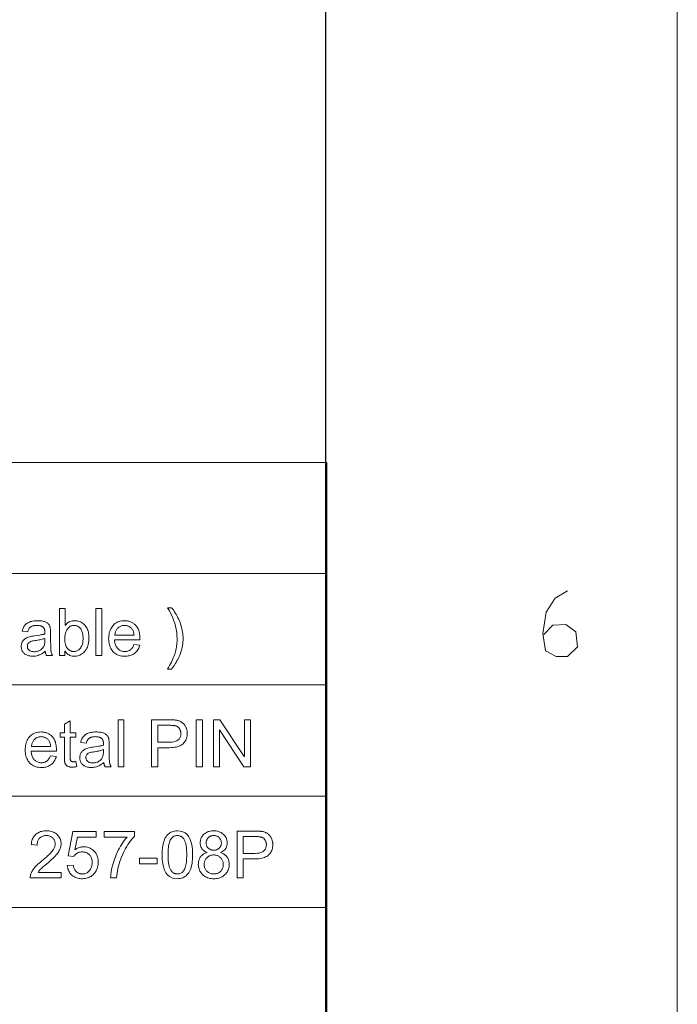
# Model space of a CAD drawing. Extents: x 0 to 841, y 0 to 594.
# Tile 61 of 69: x 808 to 836, y 392 to 434. Entities that reach past the tile are written whole.
import ezdxf

# ---------------------------------------------------------------- set-up
doc = ezdxf.new("R2010")
doc.units = 0

msp = doc.modelspace()

# ---------------------------------------------------------------- linework, layer by layer
at = {"lineweight": 15}
msp.add_line((836, 4.631), (836, 589), dxfattribs=at)
at = {"color": 7, "lineweight": 25}
msp.add_line((821, 20), (821, 574), dxfattribs=at)
at = {"color": 7, "lineweight": 13}
for p, q in [((726.261, 415.212), (821.047, 415.212)), ((821.047, 415.212), (821.047, 353.546)), ((726.261, 410.468), (821.047, 410.468)), ((741.152, 405.724), (821.047, 405.724)), ((779.689, 400.981), (821.047, 400.981)), ((726.261, 396.237), (821.047, 396.237))]:
    msp.add_line(p, q, dxfattribs=at)
msp.add_lwpolyline([(831.315, 409.735), (830.79, 409.42), (830.405, 408.825), (830.265, 407.915), (830.37, 407.18), (830.825, 406.935), (831.315, 406.935), (831.735, 407.355), (831.665, 407.985), (831.245, 408.3), (830.685, 408.265), (830.3, 407.88)], dxfattribs=at)
for points in [[(809.891, 408.267), (809.92, 408.304), (809.951, 408.337), (809.984, 408.366), (810.019, 408.392), (810.057, 408.413), (810.097, 408.431), (810.14, 408.444), (810.185, 408.454), (810.232, 408.46), (810.282, 408.462), (810.336, 408.46), (810.389, 408.454), (810.439, 408.444), (810.487, 408.429), (810.533, 408.411), (810.577, 408.389), (810.618, 408.362), (810.658, 408.332), (810.694, 408.297), (810.729, 408.259), (810.761, 408.217), (810.79, 408.172), (810.815, 408.125), (810.836, 408.076), (810.855, 408.024), (810.87, 407.97), (810.882, 407.913), (810.89, 407.854), (810.895, 407.792), (810.897, 407.728), (810.895, 407.654), (810.889, 407.584), (810.88, 407.517), (810.867, 407.454), (810.85, 407.394), (810.829, 407.338), (810.805, 407.285), (810.777, 407.236), (810.745, 407.191), (810.709, 407.149), (810.671, 407.111), (810.632, 407.076), (810.591, 407.046), (810.549, 407.02), (810.506, 406.998), (810.461, 406.98), (810.416, 406.966), (810.369, 406.956), (810.32, 406.95), (810.271, 406.948), (810.221, 406.95), (810.173, 406.956), (810.128, 406.967), (810.085, 406.982), (810.044, 407.001), (810.005, 407.025), (809.969, 407.053), (809.935, 407.085), (809.903, 407.122), (809.874, 407.163), (809.868, 407.163), (809.868, 406.982), (809.639, 406.982), (809.639, 408.982), (809.885, 408.982), (809.885, 408.267)], [(811.439, 406.982), (811.193, 406.982), (811.193, 408.982), (811.439, 408.982)], [(814.424, 409.016), (814.468, 408.957), (814.51, 408.898), (814.551, 408.837), (814.589, 408.776), (814.626, 408.713), (814.66, 408.65), (814.693, 408.585), (814.724, 408.519), (814.753, 408.452), (814.78, 408.384), (814.804, 408.316), (814.826, 408.247), (814.846, 408.179), (814.863, 408.111), (814.877, 408.043), (814.888, 407.975), (814.898, 407.907), (814.904, 407.84), (814.908, 407.772), (814.909, 407.705), (814.908, 407.629), (814.904, 407.555), (814.897, 407.482), (814.887, 407.41), (814.875, 407.339), (814.86, 407.269), (814.842, 407.2), (814.821, 407.132), (814.798, 407.065), (814.771, 406.999), (814.743, 406.935), (814.713, 406.871), (814.682, 406.808), (814.65, 406.746), (814.616, 406.685), (814.58, 406.625), (814.543, 406.566), (814.505, 406.508), (814.465, 406.451), (814.424, 406.395), (814.248, 406.395), (814.294, 406.474), (814.338, 406.55), (814.379, 406.625), (814.416, 406.698), (814.45, 406.769), (814.481, 406.837), (814.509, 406.904), (814.534, 406.969), (814.555, 407.032), (814.573, 407.093), (814.589, 407.153), (814.603, 407.213), (814.615, 407.273), (814.626, 407.334), (814.635, 407.395), (814.642, 407.456), (814.648, 407.517), (814.652, 407.578), (814.655, 407.64), (814.655, 407.702), (814.651, 407.834), (814.639, 407.966), (814.619, 408.098), (814.59, 408.229), (814.553, 408.361), (814.509, 408.492), (814.456, 408.623), (814.394, 408.754), (814.325, 408.885), (814.248, 409.016)], [(809.34, 406.982), (809.082, 406.982), (809.076, 406.996), (809.069, 407.011), (809.063, 407.026), (809.057, 407.043), (809.052, 407.06), (809.047, 407.079), (809.043, 407.098), (809.039, 407.118), (809.035, 407.139), (809.032, 407.16), (808.982, 407.12), (808.932, 407.084), (808.88, 407.052), (808.828, 407.024), (808.775, 407.001), (808.721, 406.982), (808.667, 406.967), (808.612, 406.956), (808.555, 406.95), (808.499, 406.948), (808.454, 406.949), (808.411, 406.952), (808.37, 406.958), (808.331, 406.966), (808.294, 406.976), (808.258, 406.989), (808.225, 407.004), (808.194, 407.021), (808.164, 407.04), (808.137, 407.062), (808.112, 407.086), (808.089, 407.111), (808.07, 407.138), (808.052, 407.166), (808.038, 407.195), (808.026, 407.226), (808.017, 407.259), (808.01, 407.293), (808.006, 407.328), (808.005, 407.365), (808.006, 407.4), (808.01, 407.434), (808.016, 407.467), (808.025, 407.499), (808.037, 407.529), (808.051, 407.558), (808.067, 407.586), (808.086, 407.613), (808.108, 407.638), (808.132, 407.662), (808.16, 407.684), (808.191, 407.705), (808.226, 407.725), (808.264, 407.742), (808.307, 407.759), (808.353, 407.773), (808.403, 407.787), (808.456, 407.798), (808.514, 407.808), (808.575, 407.817), (808.804, 407.851), (808.829, 407.855), (808.854, 407.859), (808.877, 407.864), (808.9, 407.869), (808.921, 407.874), (808.942, 407.879), (808.962, 407.884), (808.981, 407.89), (808.999, 407.895), (809.016, 407.901), (809.016, 407.923), (809.015, 407.943), (809.015, 407.962), (809.015, 407.979), (809.014, 407.995), (809.013, 408.01), (809.012, 408.024), (809.011, 408.036), (809.01, 408.048), (809.009, 408.057), (809.007, 408.067), (809.005, 408.076), (809.002, 408.085), (808.999, 408.094), (808.995, 408.104), (808.991, 408.113), (808.986, 408.123), (808.981, 408.133), (808.975, 408.142), (808.969, 408.152), (808.961, 408.162), (808.954, 408.171), (808.945, 408.18), (808.935, 408.188), (808.925, 408.197), (808.914, 408.204), (808.902, 408.212), (808.889, 408.219), (808.876, 408.225), (808.861, 408.231), (808.846, 408.237), (808.83, 408.242), (808.813, 408.247), (808.794, 408.25), (808.775, 408.254), (808.755, 408.257), (808.734, 408.259), (808.711, 408.26), (808.688, 408.261), (808.664, 408.261), (808.633, 408.261), (808.603, 408.259), (808.575, 408.256), (808.548, 408.252), (808.522, 408.247), (808.498, 408.24), (808.474, 408.233), (808.453, 408.224), (808.432, 408.214), (808.413, 408.203), (808.395, 408.19), (808.379, 408.175), (808.363, 408.158), (808.349, 408.14), (808.336, 408.119), (808.324, 408.096), (808.313, 408.071), (808.303, 408.044), (808.294, 408.015), (808.287, 407.984), (808.047, 408.016), (808.056, 408.059), (808.068, 408.1), (808.082, 408.139), (808.099, 408.176), (808.118, 408.21), (808.139, 408.243), (808.163, 408.273), (808.19, 408.301), (808.219, 408.327), (808.25, 408.35), (808.284, 408.371), (808.321, 408.39), (808.36, 408.407), (808.401, 408.422), (808.445, 408.434), (808.491, 408.444), (808.54, 408.452), (808.591, 408.457), (808.644, 408.461), (808.7, 408.462), (808.751, 408.461), (808.799, 408.459), (808.844, 408.455), (808.887, 408.45), (808.926, 408.443), (808.963, 408.434), (808.997, 408.424), (809.029, 408.413), (809.057, 408.399), (809.083, 408.385), (809.107, 408.369), (809.128, 408.353), (809.148, 408.336), (809.166, 408.318), (809.182, 408.3), (809.196, 408.281), (809.208, 408.261), (809.218, 408.241), (809.227, 408.22), (809.233, 408.199), (809.239, 408.176), (809.243, 408.152), (809.247, 408.127), (809.251, 408.101), (809.254, 408.074), (809.257, 408.045), (809.259, 408.015), (809.26, 407.984), (809.261, 407.951), (809.261, 407.918), (809.261, 407.587), (809.261, 407.529), (809.262, 407.475), (809.262, 407.424), (809.263, 407.378), (809.264, 407.335), (809.265, 407.297), (809.267, 407.263), (809.269, 407.232), (809.271, 407.205), (809.273, 407.183), (809.276, 407.162), (809.279, 407.142), (809.284, 407.121), (809.289, 407.101), (809.295, 407.081), (809.303, 407.061), (809.311, 407.041), (809.32, 407.021), (809.33, 407.001)], [(810.252, 407.149), (810.285, 407.151), (810.317, 407.155), (810.349, 407.163), (810.379, 407.173), (810.407, 407.186), (810.435, 407.202), (810.461, 407.221), (810.487, 407.243), (810.51, 407.268), (810.533, 407.296), (810.554, 407.327), (810.573, 407.359), (810.59, 407.395), (810.604, 407.432), (810.617, 407.472), (810.627, 407.515), (810.635, 407.559), (810.64, 407.606), (810.643, 407.656), (810.645, 407.707), (810.643, 407.757), (810.64, 407.805), (810.635, 407.851), (810.628, 407.895), (810.619, 407.936), (810.608, 407.975), (810.594, 408.013), (810.579, 408.048), (810.562, 408.081), (810.542, 408.112), (810.521, 408.14), (810.498, 408.166), (810.474, 408.188), (810.448, 408.208), (810.42, 408.224), (810.391, 408.237), (810.361, 408.248), (810.329, 408.255), (810.295, 408.26), (810.26, 408.261), (810.225, 408.26), (810.192, 408.255), (810.16, 408.247), (810.129, 408.237), (810.1, 408.223), (810.072, 408.206), (810.045, 408.186), (810.02, 408.163), (809.996, 408.136), (809.974, 408.107), (809.953, 408.076), (809.935, 408.042), (809.919, 408.007), (809.905, 407.971), (809.893, 407.933), (809.883, 407.893), (809.875, 407.851), (809.87, 407.808), (809.867, 407.763), (809.866, 407.717), (809.866, 407.672), (809.867, 407.63), (809.87, 407.591), (809.873, 407.554), (809.877, 407.52), (809.882, 407.488), (809.888, 407.459), (809.894, 407.433), (809.902, 407.41), (809.911, 407.389), (809.92, 407.37), (809.93, 407.351), (809.942, 407.333), (809.954, 407.315), (809.967, 407.298), (809.981, 407.281), (809.996, 407.265), (810.012, 407.25), (810.029, 407.235), (810.046, 407.22), (810.065, 407.207), (810.084, 407.195), (810.103, 407.184), (810.123, 407.175), (810.143, 407.167), (810.164, 407.161), (810.185, 407.156), (810.207, 407.152), (810.229, 407.15)], [(813.072, 407.643), (811.987, 407.643), (811.991, 407.596), (811.997, 407.552), (812.006, 407.509), (812.016, 407.469), (812.029, 407.431), (812.044, 407.396), (812.06, 407.363), (812.08, 407.332), (812.101, 407.303), (812.124, 407.276), (812.149, 407.252), (812.175, 407.231), (812.203, 407.212), (812.231, 407.195), (812.261, 407.181), (812.292, 407.17), (812.325, 407.161), (812.358, 407.155), (812.393, 407.151), (812.429, 407.149), (812.457, 407.15), (812.483, 407.152), (812.509, 407.156), (812.534, 407.161), (812.558, 407.168), (812.581, 407.176), (812.604, 407.186), (812.625, 407.197), (812.645, 407.21), (812.665, 407.224), (812.684, 407.239), (812.701, 407.257), (812.718, 407.275), (812.734, 407.295), (812.749, 407.317), (812.763, 407.34), (812.777, 407.365), (812.789, 407.391), (812.8, 407.419), (812.811, 407.448), (813.063, 407.417), (813.05, 407.373), (813.035, 407.33), (813.017, 407.29), (812.998, 407.252), (812.976, 407.217), (812.953, 407.183), (812.927, 407.151), (812.9, 407.122), (812.87, 407.094), (812.838, 407.069), (812.805, 407.046), (812.77, 407.025), (812.733, 407.007), (812.694, 406.991), (812.654, 406.978), (812.612, 406.967), (812.569, 406.958), (812.524, 406.952), (812.477, 406.949), (812.429, 406.948), (812.365, 406.95), (812.304, 406.956), (812.246, 406.966), (812.191, 406.979), (812.139, 406.997), (812.089, 407.019), (812.042, 407.045), (811.999, 407.075), (811.958, 407.109), (811.919, 407.147), (811.885, 407.189), (811.853, 407.233), (811.826, 407.281), (811.802, 407.331), (811.782, 407.384), (811.765, 407.44), (811.752, 407.499), (811.743, 407.561), (811.738, 407.626), (811.736, 407.694), (811.738, 407.761), (811.743, 407.826), (811.752, 407.888), (811.764, 407.947), (811.78, 408.004), (811.8, 408.058), (811.823, 408.11), (811.85, 408.159), (811.88, 408.205), (811.914, 408.249), (811.951, 408.289), (811.991, 408.326), (812.034, 408.358), (812.08, 408.385), (812.128, 408.409), (812.18, 408.428), (812.234, 408.443), (812.292, 408.453), (812.352, 408.46), (812.415, 408.462), (812.447, 408.461), (812.478, 408.459), (812.509, 408.456), (812.54, 408.451), (812.571, 408.444), (812.601, 408.437), (812.631, 408.428), (812.661, 408.417), (812.691, 408.405), (812.72, 408.392), (812.749, 408.377), (812.777, 408.361), (812.804, 408.342), (812.831, 408.321), (812.856, 408.298), (812.88, 408.274), (812.904, 408.247), (812.927, 408.219), (812.948, 408.188), (812.969, 408.156), (812.989, 408.12), (813.006, 408.082), (813.021, 408.039), (813.035, 407.993), (813.046, 407.944), (813.055, 407.891), (813.062, 407.834), (813.067, 407.774), (813.071, 407.711)], [(812.819, 407.845), (812.815, 407.888), (812.809, 407.929), (812.801, 407.967), (812.79, 408.002), (812.777, 408.035), (812.763, 408.066), (812.746, 408.094), (812.727, 408.12), (812.705, 408.143), (812.682, 408.164), (812.657, 408.182), (812.632, 408.199), (812.607, 408.214), (812.581, 408.226), (812.554, 408.237), (812.527, 408.246), (812.5, 408.253), (812.472, 408.257), (812.444, 408.26), (812.415, 408.261), (812.381, 408.26), (812.349, 408.257), (812.317, 408.251), (812.287, 408.243), (812.257, 408.232), (812.23, 408.22), (812.203, 408.204), (812.177, 408.187), (812.153, 408.167), (812.13, 408.145), (812.109, 408.121), (812.089, 408.096), (812.072, 408.07), (812.056, 408.042), (812.042, 408.012), (812.03, 407.982), (812.02, 407.95), (812.011, 407.916), (812.005, 407.881), (812.001, 407.845)], [(809.016, 407.619), (809.016, 407.707), (808.976, 407.695), (808.935, 407.683), (808.892, 407.671), (808.848, 407.66), (808.802, 407.65), (808.754, 407.64), (808.704, 407.631), (808.653, 407.622), (808.6, 407.614), (808.545, 407.606), (808.492, 407.597), (808.445, 407.584), (808.403, 407.569), (808.367, 407.55), (808.336, 407.528), (808.311, 407.503), (808.292, 407.475), (808.278, 407.443), (808.269, 407.408), (808.267, 407.37), (808.267, 407.351), (808.27, 407.332), (808.273, 407.314), (808.279, 407.296), (808.285, 407.28), (808.294, 407.263), (808.303, 407.248), (808.315, 407.233), (808.327, 407.219), (808.342, 407.206), (808.357, 407.194), (808.374, 407.183), (808.393, 407.173), (808.412, 407.165), (808.433, 407.157), (808.455, 407.152), (808.479, 407.147), (808.504, 407.144), (808.53, 407.142), (808.557, 407.141), (808.593, 407.142), (808.628, 407.146), (808.662, 407.151), (808.695, 407.159), (808.728, 407.168), (808.759, 407.18), (808.79, 407.194), (808.82, 407.211), (808.849, 407.229), (808.877, 407.25), (808.903, 407.273), (808.927, 407.299), (808.948, 407.328), (808.966, 407.361), (808.981, 407.396), (808.993, 407.435), (809.003, 407.476), (809.01, 407.521), (809.014, 407.568)], [(810.372, 402.241), (810.351, 402.237), (810.33, 402.233), (810.31, 402.23), (810.29, 402.227), (810.271, 402.224), (810.253, 402.223), (810.236, 402.221), (810.219, 402.22), (810.203, 402.219), (810.188, 402.219), (810.157, 402.22), (810.127, 402.221), (810.099, 402.224), (810.073, 402.228), (810.049, 402.233), (810.026, 402.239), (810.005, 402.247), (809.986, 402.255), (809.969, 402.265), (809.953, 402.276), (809.939, 402.287), (809.926, 402.3), (809.914, 402.312), (809.904, 402.326), (809.894, 402.34), (809.885, 402.355), (809.878, 402.37), (809.872, 402.386), (809.867, 402.402), (809.863, 402.42), (809.86, 402.438), (809.857, 402.457), (809.855, 402.478), (809.853, 402.5), (809.851, 402.524), (809.849, 402.549), (809.848, 402.575), (809.848, 402.603), (809.847, 402.632), (809.847, 402.662), (809.847, 403.496), (809.668, 403.496), (809.668, 403.686), (809.847, 403.686), (809.847, 404.046), (810.092, 404.194), (810.092, 403.686), (810.338, 403.686), (810.338, 403.496), (810.092, 403.496), (810.092, 402.649), (810.093, 402.628), (810.093, 402.608), (810.094, 402.589), (810.096, 402.572), (810.098, 402.555), (810.101, 402.541), (810.103, 402.527), (810.107, 402.515), (810.111, 402.504), (810.115, 402.494), (810.12, 402.485), (810.127, 402.477), (810.135, 402.471), (810.144, 402.465), (810.155, 402.46), (810.167, 402.456), (810.18, 402.452), (810.195, 402.45), (810.211, 402.449), (810.229, 402.448), (810.24, 402.448), (810.25, 402.449), (810.261, 402.449), (810.272, 402.45), (810.283, 402.451), (810.294, 402.452), (810.305, 402.454), (810.316, 402.455), (810.327, 402.457), (810.338, 402.459)], [(812.383, 402.238), (812.137, 402.238), (812.137, 404.238), (812.383, 404.238)], [(813.563, 404.238), (814.318, 404.238), (814.353, 404.238), (814.387, 404.237), (814.42, 404.237), (814.453, 404.235), (814.484, 404.234), (814.514, 404.232), (814.543, 404.229), (814.572, 404.227), (814.599, 404.224), (814.625, 404.22), (814.651, 404.216), (814.676, 404.211), (814.701, 404.205), (814.725, 404.197), (814.749, 404.189), (814.773, 404.179), (814.797, 404.168), (814.82, 404.156), (814.842, 404.143), (814.865, 404.128), (814.886, 404.113), (814.907, 404.096), (814.926, 404.079), (814.944, 404.06), (814.962, 404.041), (814.978, 404.02), (814.993, 403.998), (815.007, 403.975), (815.02, 403.951), (815.032, 403.926), (815.042, 403.901), (815.052, 403.875), (815.061, 403.849), (815.068, 403.822), (815.074, 403.796), (815.079, 403.769), (815.083, 403.742), (815.086, 403.715), (815.088, 403.687), (815.088, 403.66), (815.087, 403.605), (815.081, 403.553), (815.072, 403.503), (815.06, 403.456), (815.044, 403.41), (815.024, 403.367), (815.001, 403.326), (814.974, 403.287), (814.944, 403.25), (814.91, 403.216), (814.873, 403.184), (814.831, 403.155), (814.784, 403.13), (814.733, 403.109), (814.679, 403.09), (814.619, 403.075), (814.556, 403.064), (814.488, 403.055), (814.416, 403.05), (814.339, 403.048), (813.828, 403.048), (813.828, 402.238), (813.563, 402.238)], [(813.828, 403.286), (814.342, 403.286), (814.432, 403.29), (814.512, 403.301), (814.583, 403.319), (814.644, 403.344), (814.696, 403.377), (814.739, 403.418), (814.772, 403.465), (814.795, 403.52), (814.809, 403.582), (814.814, 403.651), (814.813, 403.675), (814.812, 403.698), (814.809, 403.721), (814.804, 403.743), (814.799, 403.765), (814.792, 403.785), (814.784, 403.806), (814.775, 403.826), (814.764, 403.845), (814.753, 403.864), (814.74, 403.881), (814.727, 403.898), (814.713, 403.913), (814.699, 403.926), (814.684, 403.938), (814.669, 403.949), (814.653, 403.958), (814.637, 403.966), (814.62, 403.973), (814.602, 403.978), (814.583, 403.983), (814.563, 403.986), (814.541, 403.99), (814.517, 403.993), (814.491, 403.995), (814.464, 403.997), (814.434, 403.999), (814.404, 404), (814.371, 404.001), (814.337, 404.001), (813.828, 404.001)], [(815.734, 402.238), (815.468, 402.238), (815.468, 404.238), (815.734, 404.238)], [(817.781, 402.238), (817.51, 402.238), (816.465, 403.808), (816.459, 403.808), (816.459, 402.238), (816.208, 402.238), (816.208, 404.238), (816.479, 404.238), (817.523, 402.668), (817.529, 402.668), (817.529, 404.238), (817.781, 404.238)], [(809.511, 402.9), (808.427, 402.9), (808.431, 402.853), (808.437, 402.808), (808.445, 402.766), (808.456, 402.726), (808.468, 402.688), (808.483, 402.652), (808.5, 402.619), (808.519, 402.588), (808.54, 402.559), (808.564, 402.533), (808.589, 402.509), (808.615, 402.487), (808.643, 402.468), (808.671, 402.452), (808.701, 402.438), (808.732, 402.426), (808.764, 402.417), (808.798, 402.411), (808.833, 402.407), (808.869, 402.406), (808.896, 402.407), (808.923, 402.409), (808.949, 402.413), (808.974, 402.418), (808.998, 402.425), (809.021, 402.433), (809.043, 402.442), (809.065, 402.454), (809.085, 402.466), (809.105, 402.48), (809.123, 402.496), (809.141, 402.513), (809.158, 402.532), (809.174, 402.552), (809.189, 402.574), (809.203, 402.597), (809.216, 402.621), (809.229, 402.648), (809.24, 402.675), (809.251, 402.705), (809.503, 402.673), (809.49, 402.629), (809.474, 402.587), (809.457, 402.547), (809.438, 402.509), (809.416, 402.473), (809.393, 402.439), (809.367, 402.408), (809.339, 402.378), (809.31, 402.351), (809.278, 402.325), (809.244, 402.302), (809.209, 402.282), (809.172, 402.264), (809.134, 402.248), (809.094, 402.234), (809.052, 402.223), (809.009, 402.215), (808.964, 402.209), (808.917, 402.205), (808.869, 402.204), (808.805, 402.206), (808.744, 402.212), (808.686, 402.222), (808.631, 402.236), (808.578, 402.254), (808.529, 402.276), (808.482, 402.302), (808.438, 402.332), (808.397, 402.366), (808.359, 402.404), (808.324, 402.445), (808.293, 402.49), (808.266, 402.537), (808.242, 402.587), (808.221, 402.64), (808.205, 402.697), (808.192, 402.756), (808.183, 402.818), (808.177, 402.882), (808.176, 402.95), (808.177, 403.017), (808.183, 403.082), (808.192, 403.144), (808.204, 403.203), (808.22, 403.26), (808.24, 403.315), (808.263, 403.366), (808.29, 403.415), (808.32, 403.462), (808.354, 403.506), (808.391, 403.546), (808.431, 403.582), (808.474, 403.614), (808.519, 403.642), (808.568, 403.665), (808.62, 403.684), (808.674, 403.699), (808.732, 403.71), (808.792, 403.716), (808.855, 403.718), (808.887, 403.718), (808.918, 403.716), (808.949, 403.712), (808.98, 403.707), (809.01, 403.701), (809.041, 403.693), (809.071, 403.684), (809.101, 403.674), (809.13, 403.662), (809.16, 403.649), (809.189, 403.634), (809.217, 403.617), (809.244, 403.598), (809.27, 403.578), (809.296, 403.555), (809.32, 403.53), (809.344, 403.504), (809.366, 403.475), (809.388, 403.445), (809.409, 403.412), (809.428, 403.377), (809.446, 403.338), (809.461, 403.296), (809.474, 403.25), (809.486, 403.2), (809.495, 403.147), (809.502, 403.091), (809.507, 403.031), (809.51, 402.967)], [(809.259, 403.102), (809.255, 403.145), (809.249, 403.185), (809.24, 403.223), (809.23, 403.259), (809.217, 403.292), (809.202, 403.322), (809.185, 403.351), (809.166, 403.376), (809.145, 403.4), (809.122, 403.42), (809.097, 403.439), (809.072, 403.455), (809.046, 403.47), (809.02, 403.483), (808.994, 403.493), (808.967, 403.502), (808.94, 403.509), (808.912, 403.514), (808.884, 403.517), (808.855, 403.518), (808.821, 403.517), (808.788, 403.513), (808.757, 403.507), (808.726, 403.499), (808.697, 403.489), (808.669, 403.476), (808.643, 403.461), (808.617, 403.444), (808.593, 403.424), (808.57, 403.402), (808.548, 403.378), (808.529, 403.353), (808.511, 403.326), (808.495, 403.298), (808.482, 403.269), (808.47, 403.238), (808.459, 403.206), (808.451, 403.173), (808.445, 403.138), (808.44, 403.102)], [(811.839, 402.238), (811.581, 402.238), (811.574, 402.252), (811.567, 402.267), (811.561, 402.283), (811.556, 402.299), (811.55, 402.317), (811.546, 402.335), (811.541, 402.354), (811.537, 402.374), (811.534, 402.395), (811.53, 402.417), (811.481, 402.376), (811.43, 402.34), (811.379, 402.308), (811.326, 402.281), (811.273, 402.257), (811.22, 402.238), (811.165, 402.223), (811.11, 402.213), (811.054, 402.206), (810.997, 402.204), (810.952, 402.205), (810.909, 402.209), (810.868, 402.214), (810.829, 402.222), (810.792, 402.233), (810.757, 402.245), (810.724, 402.26), (810.692, 402.277), (810.663, 402.297), (810.635, 402.319), (810.61, 402.342), (810.588, 402.367), (810.568, 402.394), (810.551, 402.422), (810.536, 402.452), (810.524, 402.483), (810.515, 402.515), (810.508, 402.549), (810.504, 402.585), (810.503, 402.621), (810.504, 402.657), (810.508, 402.691), (810.515, 402.724), (810.523, 402.755), (810.535, 402.786), (810.549, 402.815), (810.566, 402.843), (810.585, 402.869), (810.606, 402.894), (810.631, 402.918), (810.658, 402.941), (810.689, 402.962), (810.724, 402.981), (810.763, 402.999), (810.805, 403.015), (810.851, 403.03), (810.901, 403.043), (810.955, 403.055), (811.012, 403.065), (811.073, 403.073), (811.302, 403.107), (811.328, 403.111), (811.352, 403.116), (811.375, 403.12), (811.398, 403.125), (811.419, 403.13), (811.44, 403.135), (811.46, 403.141), (811.479, 403.146), (811.497, 403.152), (811.514, 403.158), (811.514, 403.179), (811.514, 403.199), (811.513, 403.218), (811.513, 403.236), (811.512, 403.252), (811.512, 403.267), (811.511, 403.281), (811.51, 403.293), (811.508, 403.304), (811.507, 403.314), (811.505, 403.323), (811.503, 403.332), (811.501, 403.342), (811.497, 403.351), (811.494, 403.36), (811.489, 403.37), (811.485, 403.379), (811.479, 403.389), (811.473, 403.399), (811.467, 403.409), (811.46, 403.418), (811.452, 403.428), (811.443, 403.436), (811.434, 403.445), (811.423, 403.453), (811.412, 403.461), (811.4, 403.468), (811.388, 403.475), (811.374, 403.482), (811.36, 403.488), (811.345, 403.493), (811.328, 403.499), (811.311, 403.503), (811.293, 403.507), (811.273, 403.51), (811.253, 403.513), (811.232, 403.515), (811.21, 403.517), (811.186, 403.517), (811.162, 403.518), (811.131, 403.517), (811.101, 403.515), (811.073, 403.513), (811.046, 403.508), (811.02, 403.503), (810.996, 403.497), (810.973, 403.489), (810.951, 403.48), (810.931, 403.47), (810.912, 403.459), (810.894, 403.446), (810.877, 403.432), (810.862, 403.415), (810.847, 403.396), (810.834, 403.375), (810.822, 403.352), (810.811, 403.328), (810.801, 403.301), (810.793, 403.272), (810.785, 403.241), (810.545, 403.272), (810.555, 403.316), (810.566, 403.357), (810.58, 403.396), (810.597, 403.432), (810.616, 403.467), (810.638, 403.499), (810.662, 403.529), (810.688, 403.557), (810.717, 403.583), (810.749, 403.606), (810.783, 403.628), (810.819, 403.647), (810.858, 403.664), (810.899, 403.678), (810.943, 403.69), (810.989, 403.7), (811.038, 403.708), (811.089, 403.714), (811.143, 403.717), (811.199, 403.718), (811.25, 403.718), (811.298, 403.715), (811.343, 403.711), (811.385, 403.706), (811.425, 403.699), (811.462, 403.691), (811.496, 403.681), (811.527, 403.669), (811.556, 403.656), (811.581, 403.641), (811.605, 403.626), (811.627, 403.609), (811.646, 403.592), (811.664, 403.574), (811.68, 403.556), (811.694, 403.537), (811.706, 403.518), (811.717, 403.497), (811.725, 403.477), (811.732, 403.455), (811.737, 403.433), (811.742, 403.409), (811.746, 403.384), (811.749, 403.358), (811.753, 403.33), (811.755, 403.301), (811.757, 403.271), (811.758, 403.24), (811.759, 403.208), (811.76, 403.174), (811.76, 402.844), (811.76, 402.786), (811.76, 402.731), (811.761, 402.681), (811.761, 402.634), (811.762, 402.592), (811.764, 402.554), (811.765, 402.519), (811.767, 402.488), (811.769, 402.462), (811.771, 402.439), (811.774, 402.419), (811.778, 402.398), (811.782, 402.378), (811.787, 402.358), (811.794, 402.338), (811.801, 402.317), (811.809, 402.297), (811.818, 402.278), (811.828, 402.258)], [(811.514, 402.875), (811.514, 402.964), (811.475, 402.951), (811.434, 402.939), (811.391, 402.928), (811.346, 402.917), (811.3, 402.906), (811.252, 402.897), (811.203, 402.887), (811.151, 402.878), (811.098, 402.87), (811.043, 402.862), (810.99, 402.853), (810.943, 402.841), (810.901, 402.825), (810.865, 402.807), (810.835, 402.785), (810.81, 402.76), (810.79, 402.731), (810.776, 402.7), (810.768, 402.665), (810.765, 402.627), (810.766, 402.607), (810.768, 402.589), (810.772, 402.57), (810.777, 402.553), (810.784, 402.536), (810.792, 402.52), (810.802, 402.505), (810.813, 402.49), (810.826, 402.476), (810.84, 402.463), (810.856, 402.45), (810.873, 402.439), (810.891, 402.43), (810.911, 402.421), (810.931, 402.414), (810.954, 402.408), (810.977, 402.404), (811.002, 402.4), (811.028, 402.398), (811.056, 402.398), (811.091, 402.399), (811.126, 402.402), (811.161, 402.408), (811.194, 402.415), (811.226, 402.425), (811.258, 402.437), (811.289, 402.451), (811.318, 402.467), (811.347, 402.486), (811.375, 402.506), (811.402, 402.529), (811.425, 402.556), (811.446, 402.585), (811.464, 402.617), (811.479, 402.653), (811.492, 402.691), (811.502, 402.733), (811.508, 402.777), (811.513, 402.825)], [(809.71, 397.495), (808.385, 397.495), (808.386, 397.528), (808.39, 397.562), (808.396, 397.596), (808.404, 397.631), (808.414, 397.665), (808.427, 397.699), (808.443, 397.733), (808.461, 397.768), (808.481, 397.802), (808.503, 397.837), (808.529, 397.873), (808.558, 397.91), (808.592, 397.949), (808.63, 397.99), (808.672, 398.032), (808.719, 398.076), (808.769, 398.122), (808.823, 398.17), (808.882, 398.22), (808.944, 398.271), (808.983, 398.303), (809.022, 398.335), (809.059, 398.367), (809.096, 398.4), (809.132, 398.433), (809.167, 398.466), (809.201, 398.5), (809.234, 398.534), (809.266, 398.568), (809.298, 398.603), (809.327, 398.638), (809.354, 398.673), (809.377, 398.708), (809.397, 398.743), (809.414, 398.777), (809.428, 398.813), (809.439, 398.848), (809.447, 398.883), (809.452, 398.918), (809.453, 398.953), (809.452, 398.983), (809.449, 399.011), (809.444, 399.039), (809.436, 399.066), (809.426, 399.091), (809.415, 399.116), (809.401, 399.139), (809.385, 399.162), (809.366, 399.183), (809.346, 399.203), (809.324, 399.222), (809.301, 399.239), (809.277, 399.254), (809.251, 399.267), (809.225, 399.277), (809.197, 399.286), (809.168, 399.293), (809.139, 399.298), (809.107, 399.301), (809.075, 399.302), (809.043, 399.301), (809.011, 399.298), (808.981, 399.293), (808.952, 399.286), (808.924, 399.277), (808.896, 399.266), (808.87, 399.252), (808.845, 399.237), (808.821, 399.22), (808.798, 399.201), (808.777, 399.179), (808.758, 399.156), (808.741, 399.131), (808.727, 399.103), (808.714, 399.074), (808.704, 399.043), (808.696, 399.009), (808.69, 398.974), (808.687, 398.936), (808.685, 398.897), (808.433, 398.926), (808.439, 398.981), (808.448, 399.033), (808.461, 399.082), (808.476, 399.129), (808.494, 399.174), (808.516, 399.215), (808.54, 399.254), (808.568, 399.291), (808.599, 399.324), (808.633, 399.355), (808.669, 399.384), (808.707, 399.409), (808.747, 399.431), (808.789, 399.451), (808.833, 399.467), (808.879, 399.48), (808.926, 399.491), (808.976, 399.498), (809.027, 399.503), (809.081, 399.504), (809.138, 399.503), (809.193, 399.498), (809.246, 399.489), (809.296, 399.478), (809.343, 399.463), (809.388, 399.445), (809.43, 399.424), (809.469, 399.4), (809.506, 399.372), (809.54, 399.341), (809.571, 399.308), (809.599, 399.273), (809.624, 399.237), (809.645, 399.2), (809.663, 399.161), (809.678, 399.121), (809.689, 399.08), (809.698, 399.037), (809.703, 398.993), (809.704, 398.948), (809.703, 398.909), (809.699, 398.87), (809.692, 398.832), (809.682, 398.793), (809.67, 398.754), (809.654, 398.715), (809.636, 398.676), (809.616, 398.637), (809.592, 398.597), (809.566, 398.558), (809.535, 398.517), (809.499, 398.474), (809.458, 398.428), (809.411, 398.379), (809.359, 398.328), (809.301, 398.274), (809.237, 398.217), (809.168, 398.158), (809.094, 398.095), (809.014, 398.031), (808.972, 397.997), (808.933, 397.963), (808.897, 397.931), (808.864, 397.9), (808.833, 397.869), (808.806, 397.84), (808.782, 397.812), (808.76, 397.784), (808.742, 397.758), (808.726, 397.732), (809.71, 397.732)], [(810.295, 398.697), (810.332, 398.72), (810.369, 398.742), (810.406, 398.761), (810.443, 398.777), (810.481, 398.791), (810.519, 398.802), (810.558, 398.811), (810.596, 398.817), (810.635, 398.821), (810.674, 398.822), (810.724, 398.82), (810.772, 398.815), (810.818, 398.806), (810.864, 398.794), (810.908, 398.778), (810.951, 398.758), (810.992, 398.735), (811.033, 398.709), (811.072, 398.679), (811.109, 398.645), (811.145, 398.609), (811.176, 398.57), (811.204, 398.529), (811.228, 398.485), (811.249, 398.439), (811.265, 398.391), (811.278, 398.34), (811.288, 398.287), (811.293, 398.232), (811.295, 398.174), (811.293, 398.115), (811.287, 398.059), (811.278, 398.004), (811.265, 397.95), (811.248, 397.899), (811.227, 397.849), (811.203, 397.801), (811.174, 397.755), (811.142, 397.711), (811.107, 397.669), (811.068, 397.629), (811.027, 397.594), (810.983, 397.562), (810.937, 397.535), (810.889, 397.513), (810.839, 397.494), (810.786, 397.479), (810.73, 397.469), (810.673, 397.463), (810.613, 397.46), (810.564, 397.462), (810.516, 397.466), (810.469, 397.473), (810.424, 397.483), (810.38, 397.496), (810.337, 397.511), (810.296, 397.53), (810.256, 397.551), (810.218, 397.575), (810.18, 397.602), (810.145, 397.631), (810.113, 397.664), (810.085, 397.699), (810.059, 397.736), (810.036, 397.777), (810.017, 397.82), (810.001, 397.866), (809.987, 397.914), (809.977, 397.966), (809.97, 398.02), (810.227, 398.039), (810.234, 398.002), (810.242, 397.967), (810.252, 397.934), (810.263, 397.903), (810.276, 397.873), (810.29, 397.846), (810.305, 397.821), (810.322, 397.797), (810.341, 397.776), (810.36, 397.756), (810.381, 397.738), (810.403, 397.722), (810.426, 397.708), (810.45, 397.696), (810.475, 397.686), (810.5, 397.677), (810.527, 397.671), (810.555, 397.666), (810.583, 397.663), (810.613, 397.662), (810.649, 397.664), (810.685, 397.668), (810.719, 397.675), (810.751, 397.685), (810.782, 397.698), (810.812, 397.713), (810.84, 397.732), (810.866, 397.753), (810.892, 397.777), (810.916, 397.804), (810.938, 397.832), (810.957, 397.863), (810.975, 397.894), (810.99, 397.927), (811.003, 397.961), (811.013, 397.996), (811.021, 398.033), (811.027, 398.071), (811.031, 398.11), (811.032, 398.151), (811.03, 398.192), (811.027, 398.231), (811.021, 398.269), (811.013, 398.305), (811.002, 398.339), (810.989, 398.371), (810.974, 398.401), (810.956, 398.43), (810.936, 398.457), (810.913, 398.482), (810.889, 398.505), (810.863, 398.526), (810.836, 398.544), (810.807, 398.56), (810.777, 398.573), (810.746, 398.584), (810.713, 398.593), (810.679, 398.599), (810.644, 398.603), (810.607, 398.604), (810.561, 398.602), (810.517, 398.596), (810.476, 398.586), (810.436, 398.573), (810.399, 398.556), (810.363, 398.534), (810.33, 398.509), (810.3, 398.481), (810.271, 398.448), (810.245, 398.411), (810.013, 398.439), (810.208, 399.467), (811.199, 399.467), (811.199, 399.23), (810.403, 399.23)], [(812.835, 399.278), (812.777, 399.211), (812.721, 399.142), (812.666, 399.07), (812.612, 398.995), (812.56, 398.916), (812.51, 398.835), (812.461, 398.75), (812.414, 398.663), (812.369, 398.572), (812.325, 398.478), (812.284, 398.383), (812.246, 398.287), (812.212, 398.19), (812.181, 398.092), (812.154, 397.994), (812.13, 397.896), (812.11, 397.796), (812.094, 397.696), (812.081, 397.596), (812.071, 397.495), (811.82, 397.495), (811.824, 397.577), (811.831, 397.661), (811.842, 397.747), (811.857, 397.834), (811.875, 397.922), (811.897, 398.013), (811.923, 398.105), (811.952, 398.198), (811.985, 398.293), (812.021, 398.39), (812.061, 398.486), (812.103, 398.58), (812.147, 398.671), (812.193, 398.759), (812.242, 398.844), (812.292, 398.927), (812.346, 399.007), (812.401, 399.084), (812.459, 399.158), (812.519, 399.23), (811.541, 399.23), (811.541, 399.467), (812.835, 399.467)], [(814.667, 399.504), (814.791, 399.494), (814.902, 399.463), (815, 399.412), (815.085, 399.34), (815.156, 399.248), (815.215, 399.136), (815.261, 399.003), (815.293, 398.849), (815.313, 398.675), (815.32, 398.481), (815.318, 398.38), (815.313, 398.285), (815.304, 398.195), (815.293, 398.11), (815.277, 398.03), (815.259, 397.956), (815.237, 397.887), (815.212, 397.823), (815.183, 397.765), (815.151, 397.712), (815.116, 397.664), (815.078, 397.622), (815.037, 397.584), (814.993, 397.551), (814.946, 397.523), (814.896, 397.501), (814.843, 397.483), (814.788, 397.471), (814.729, 397.463), (814.667, 397.46), (814.544, 397.471), (814.433, 397.501), (814.336, 397.552), (814.251, 397.624), (814.179, 397.716), (814.121, 397.828), (814.075, 397.961), (814.043, 398.114), (814.023, 398.287), (814.017, 398.481), (814.018, 398.582), (814.023, 398.677), (814.032, 398.767), (814.044, 398.852), (814.059, 398.932), (814.077, 399.006), (814.099, 399.075), (814.125, 399.139), (814.153, 399.198), (814.185, 399.251), (814.22, 399.299), (814.258, 399.342), (814.299, 399.38), (814.343, 399.413), (814.39, 399.441), (814.44, 399.464), (814.492, 399.481), (814.548, 399.494), (814.606, 399.502)], [(814.667, 397.662), (814.706, 397.664), (814.743, 397.67), (814.777, 397.68), (814.81, 397.693), (814.841, 397.71), (814.87, 397.731), (814.897, 397.756), (814.922, 397.785), (814.945, 397.818), (814.966, 397.854), (814.985, 397.895), (815.003, 397.94), (815.018, 397.991), (815.031, 398.046), (815.042, 398.107), (815.051, 398.172), (815.058, 398.242), (815.063, 398.317), (815.066, 398.396), (815.067, 398.481), (815.067, 398.54), (815.065, 398.597), (815.063, 398.651), (815.06, 398.703), (815.056, 398.752), (815.051, 398.798), (815.045, 398.842), (815.039, 398.883), (815.031, 398.922), (815.023, 398.958), (815.013, 398.992), (815.003, 399.024), (814.992, 399.054), (814.98, 399.083), (814.967, 399.11), (814.953, 399.135), (814.939, 399.158), (814.923, 399.179), (814.906, 399.199), (814.889, 399.217), (814.871, 399.233), (814.852, 399.248), (814.831, 399.26), (814.81, 399.272), (814.788, 399.281), (814.765, 399.289), (814.742, 399.295), (814.717, 399.299), (814.691, 399.301), (814.665, 399.302), (814.626, 399.3), (814.589, 399.294), (814.555, 399.285), (814.522, 399.271), (814.491, 399.253), (814.463, 399.232), (814.436, 399.207), (814.411, 399.177), (814.388, 399.144), (814.367, 399.107), (814.348, 399.066), (814.331, 399.02), (814.316, 398.969), (814.304, 398.913), (814.293, 398.853), (814.284, 398.788), (814.277, 398.718), (814.272, 398.644), (814.269, 398.565), (814.268, 398.481), (814.268, 398.422), (814.269, 398.366), (814.272, 398.313), (814.275, 398.262), (814.279, 398.213), (814.284, 398.167), (814.29, 398.124), (814.297, 398.082), (814.304, 398.044), (814.313, 398.008), (814.322, 397.974), (814.332, 397.941), (814.344, 397.911), (814.356, 397.882), (814.369, 397.855), (814.382, 397.83), (814.397, 397.807), (814.413, 397.785), (814.429, 397.766), (814.446, 397.748), (814.465, 397.731), (814.484, 397.717), (814.504, 397.704), (814.524, 397.693), (814.546, 397.684), (814.569, 397.676), (814.592, 397.67), (814.616, 397.666), (814.641, 397.663)], [(816.504, 398.576), (816.575, 398.55), (816.639, 398.518), (816.695, 398.48), (816.744, 398.437), (816.785, 398.389), (816.819, 398.335), (816.845, 398.275), (816.864, 398.211), (816.875, 398.14), (816.879, 398.065), (816.877, 398.014), (816.872, 397.965), (816.862, 397.918), (816.849, 397.872), (816.833, 397.828), (816.813, 397.786), (816.789, 397.745), (816.761, 397.706), (816.73, 397.669), (816.695, 397.634), (816.657, 397.601), (816.617, 397.571), (816.575, 397.545), (816.531, 397.523), (816.484, 397.504), (816.436, 397.488), (816.385, 397.476), (816.333, 397.467), (816.278, 397.462), (816.221, 397.46), (816.164, 397.462), (816.109, 397.467), (816.056, 397.476), (816.005, 397.488), (815.956, 397.504), (815.91, 397.523), (815.866, 397.546), (815.824, 397.572), (815.784, 397.602), (815.746, 397.635), (815.711, 397.671), (815.68, 397.709), (815.652, 397.748), (815.628, 397.789), (815.608, 397.832), (815.592, 397.877), (815.579, 397.923), (815.57, 397.971), (815.564, 398.021), (815.562, 398.073), (815.563, 398.111), (815.566, 398.147), (815.572, 398.183), (815.579, 398.217), (815.588, 398.251), (815.599, 398.283), (815.613, 398.315), (815.628, 398.346), (815.646, 398.376), (815.665, 398.405), (815.687, 398.432), (815.709, 398.457), (815.734, 398.48), (815.759, 398.5), (815.786, 398.518), (815.815, 398.535), (815.845, 398.548), (815.876, 398.56), (815.909, 398.569), (815.943, 398.576), (815.943, 398.582), (815.886, 398.603), (815.835, 398.628), (815.79, 398.657), (815.751, 398.691), (815.718, 398.73), (815.691, 398.772), (815.67, 398.819), (815.655, 398.871), (815.646, 398.927), (815.643, 398.987), (815.644, 399.031), (815.649, 399.073), (815.657, 399.113), (815.668, 399.152), (815.682, 399.19), (815.7, 399.226), (815.72, 399.261), (815.744, 399.294), (815.771, 399.326), (815.801, 399.356), (815.834, 399.384), (815.868, 399.409), (815.905, 399.432), (815.943, 399.451), (815.984, 399.467), (816.026, 399.48), (816.071, 399.491), (816.117, 399.498), (816.166, 399.503), (816.216, 399.504), (816.267, 399.503), (816.316, 399.498), (816.363, 399.49), (816.408, 399.48), (816.451, 399.466), (816.492, 399.449), (816.531, 399.429), (816.569, 399.406), (816.604, 399.38), (816.637, 399.351), (816.667, 399.32), (816.694, 399.288), (816.718, 399.254), (816.739, 399.219), (816.757, 399.183), (816.771, 399.145), (816.783, 399.106), (816.791, 399.066), (816.795, 399.024), (816.797, 398.982), (816.794, 398.925), (816.785, 398.871), (816.771, 398.822), (816.75, 398.776), (816.724, 398.734), (816.691, 398.696), (816.653, 398.662), (816.609, 398.632), (816.559, 398.605), (816.504, 398.582)], [(816.221, 398.673), (816.248, 398.674), (816.275, 398.677), (816.3, 398.681), (816.324, 398.687), (816.348, 398.695), (816.371, 398.705), (816.392, 398.716), (816.413, 398.73), (816.433, 398.745), (816.453, 398.761), (816.47, 398.779), (816.486, 398.798), (816.5, 398.818), (816.512, 398.839), (816.523, 398.86), (816.531, 398.883), (816.538, 398.906), (816.542, 398.93), (816.545, 398.956), (816.546, 398.982), (816.545, 399.008), (816.542, 399.034), (816.537, 399.059), (816.531, 399.083), (816.522, 399.106), (816.512, 399.128), (816.5, 399.15), (816.485, 399.171), (816.469, 399.19), (816.451, 399.209), (816.432, 399.227), (816.411, 399.243), (816.39, 399.257), (816.368, 399.269), (816.346, 399.279), (816.322, 399.287), (816.297, 399.294), (816.272, 399.299), (816.246, 399.301), (816.219, 399.302), (816.191, 399.301), (816.164, 399.299), (816.139, 399.294), (816.114, 399.288), (816.09, 399.279), (816.068, 399.269), (816.046, 399.257), (816.025, 399.244), (816.005, 399.228), (815.987, 399.211), (815.969, 399.192), (815.954, 399.173), (815.94, 399.153), (815.928, 399.132), (815.918, 399.111), (815.91, 399.089), (815.903, 399.067), (815.899, 399.044), (815.896, 399.02), (815.895, 398.995), (815.896, 398.966), (815.899, 398.938), (815.904, 398.912), (815.91, 398.886), (815.919, 398.862), (815.929, 398.839), (815.941, 398.818), (815.956, 398.797), (815.971, 398.778), (815.989, 398.76), (816.009, 398.743), (816.029, 398.729), (816.05, 398.716), (816.072, 398.704), (816.094, 398.695), (816.118, 398.687), (816.143, 398.681), (816.168, 398.677), (816.194, 398.674)], [(817.214, 399.495), (817.969, 399.495), (818.004, 399.494), (818.038, 399.494), (818.072, 399.493), (818.104, 399.492), (818.135, 399.49), (818.165, 399.488), (818.195, 399.486), (818.223, 399.483), (818.25, 399.48), (818.277, 399.477), (818.302, 399.473), (818.327, 399.467), (818.352, 399.461), (818.377, 399.454), (818.401, 399.445), (818.425, 399.435), (818.448, 399.424), (818.471, 399.412), (818.494, 399.399), (818.516, 399.385), (818.538, 399.369), (818.558, 399.353), (818.577, 399.335), (818.596, 399.317), (818.613, 399.297), (818.629, 399.276), (818.644, 399.255), (818.658, 399.232), (818.671, 399.208), (818.683, 399.183), (818.694, 399.157), (818.703, 399.131), (818.712, 399.105), (818.719, 399.079), (818.726, 399.052), (818.731, 399.026), (818.735, 398.999), (818.737, 398.971), (818.739, 398.944), (818.74, 398.916), (818.738, 398.862), (818.733, 398.81), (818.724, 398.76), (818.711, 398.712), (818.695, 398.667), (818.676, 398.623), (818.652, 398.582), (818.626, 398.543), (818.596, 398.507), (818.562, 398.472), (818.524, 398.44), (818.482, 398.412), (818.435, 398.387), (818.385, 398.365), (818.33, 398.347), (818.271, 398.332), (818.207, 398.32), (818.139, 398.312), (818.067, 398.307), (817.991, 398.305), (817.479, 398.305), (817.479, 397.495), (817.214, 397.495)], [(817.479, 398.542), (817.993, 398.542), (818.083, 398.546), (818.163, 398.557), (818.234, 398.575), (818.296, 398.601), (818.347, 398.634), (818.39, 398.674), (818.423, 398.721), (818.447, 398.776), (818.461, 398.839), (818.466, 398.908), (818.465, 398.932), (818.463, 398.955), (818.46, 398.977), (818.456, 399), (818.45, 399.021), (818.443, 399.042), (818.435, 399.062), (818.426, 399.082), (818.416, 399.101), (818.404, 399.12), (818.392, 399.138), (818.378, 399.154), (818.365, 399.169), (818.351, 399.183), (818.336, 399.195), (818.32, 399.206), (818.304, 399.215), (818.288, 399.223), (818.271, 399.23), (818.253, 399.235), (818.235, 399.239), (818.214, 399.243), (818.192, 399.246), (818.168, 399.249), (818.142, 399.252), (818.115, 399.254), (818.086, 399.255), (818.055, 399.256), (818.022, 399.257), (817.988, 399.257), (817.479, 399.257)], [(816.221, 397.662), (816.255, 397.664), (816.288, 397.667), (816.32, 397.672), (816.351, 397.68), (816.38, 397.69), (816.409, 397.703), (816.436, 397.717), (816.462, 397.734), (816.487, 397.753), (816.51, 397.774), (816.533, 397.797), (816.552, 397.822), (816.57, 397.847), (816.585, 397.874), (816.597, 397.903), (816.608, 397.933), (816.616, 397.964), (816.622, 397.996), (816.625, 398.03), (816.626, 398.065), (816.625, 398.1), (816.622, 398.134), (816.616, 398.166), (816.607, 398.198), (816.597, 398.228), (816.583, 398.256), (816.568, 398.284), (816.55, 398.31), (816.53, 398.335), (816.507, 398.358), (816.483, 398.38), (816.457, 398.399), (816.431, 398.417), (816.403, 398.432), (816.375, 398.444), (816.345, 398.454), (816.314, 398.462), (816.282, 398.468), (816.25, 398.472), (816.216, 398.473), (816.181, 398.472), (816.147, 398.468), (816.115, 398.462), (816.084, 398.454), (816.054, 398.443), (816.025, 398.43), (815.998, 398.415), (815.973, 398.397), (815.948, 398.377), (815.925, 398.355), (815.904, 398.331), (815.885, 398.306), (815.868, 398.28), (815.854, 398.253), (815.841, 398.225), (815.831, 398.196), (815.823, 398.166), (815.818, 398.135), (815.815, 398.103), (815.813, 398.07), (815.815, 398.036), (815.818, 398.003), (815.824, 397.971), (815.832, 397.941), (815.842, 397.911), (815.855, 397.883), (815.87, 397.855), (815.887, 397.829), (815.907, 397.804), (815.929, 397.78), (815.952, 397.757), (815.977, 397.737), (816.003, 397.72), (816.031, 397.705), (816.059, 397.692), (816.089, 397.681), (816.12, 397.673), (816.153, 397.667), (816.186, 397.664)], [(813.801, 398.095), (813.051, 398.095), (813.051, 398.342), (813.801, 398.342)]]:
    msp.add_lwpolyline(points, close=True, dxfattribs=at)

doc.saveas('drawing.dxf')
